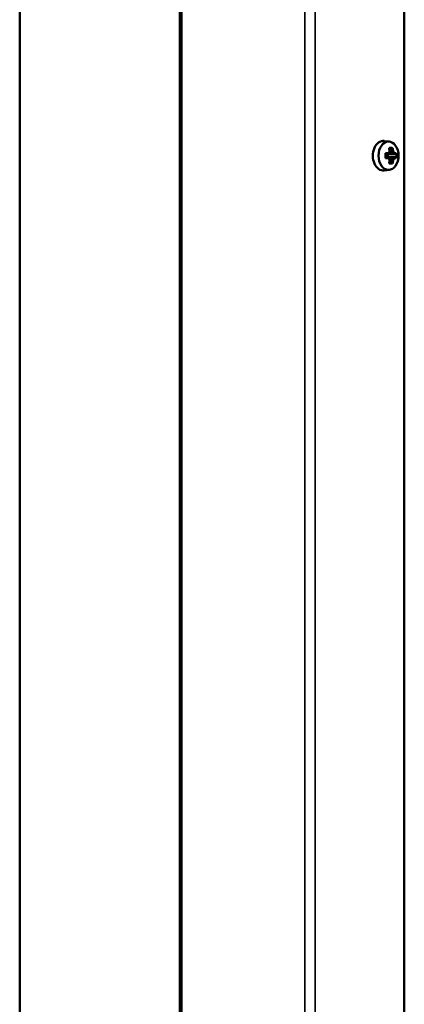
# Model space of a CAD drawing. Header units: millimetres. Extents: x -1252 to 7038, y -1657 to 2073.
# Tile 31 of 54: x 5303 to 5407, y 191 to 458. Entities that reach past the tile are written whole.
import ezdxf

# ---------------------------------------------------------------- set-up
doc = ezdxf.new("R2010")
doc.units = ezdxf.units.MM
doc.layers.add('Видимые тонкие (ГОСТ)', color=7, linetype='Continuous', lineweight=35)
doc.layers.add('Видимый контур (ГОСТ)', color=7, linetype='Continuous', lineweight=50)

msp = doc.modelspace()

# ---------------------------------------------------------------- linework, layer by layer
at = {"layer": 'Видимые тонкие (ГОСТ)'}
for p, q in [((5347.07, -369.96), (5347.07, 521)), ((5380.26, 521), (5380.26, -369.96)), ((5383.09, 521), (5383.09, -370.16))]:
    msp.add_line(p, q, dxfattribs=at)
at = {"layer": 'Видимый контур (ГОСТ)'}
for p, q in [((5303.23, -271.55), (5303.23, 524.55)), ((5346.49, 521), (5346.49, -369.98)), ((5407.16, 501), (5407.16, -375.34)), ((5403.15, 424.81), (5401.75, 424.98)), ((5402.05, 421.69), (5402.87, 421.69)), ((5402.77, 421.38), (5402.06, 421.38)), ((5402.76, 420.62), (5402.76, 421.38)), ((5402.99, 421.38), (5402.84, 421.46)), ((5402.99, 421.38), (5404.24, 421.38)), ((5403.62, 422.94), (5403.16, 422.56)), ((5403.78, 422.04), (5403.24, 422.04)), ((5403.24, 422.04), (5403.24, 422.04)), ((5404.24, 421.39), (5404.24, 421.38)), ((5404.72, 421.38), (5404.24, 421.38)), ((5404.52, 421.69), (5405, 421.69)), ((5402.87, 420.31), (5402.05, 420.31)), ((5402.06, 420.62), (5402.77, 420.62)), ((5402.78, 420.61), (5402.77, 420.62)), ((5402.99, 420.62), (5402.84, 420.54)), ((5404.24, 420.62), (5402.99, 420.62)), ((5403.16, 419.44), (5403.62, 419.06)), ((5403.24, 419.96), (5403.78, 419.96)), ((5403.78, 419.96), (5403.78, 419.96)), ((5404.24, 420.62), (5404.72, 420.62)), ((5405, 420.31), (5404.52, 420.31)), ((5403.15, 417.19), (5401.75, 417.02))]:
    msp.add_line(p, q, dxfattribs=at)
for centre, major_axis, ratio, start_param, end_param in [((5401.5, 421), (0, -4), 0.708095, 3.053746, 6.371032), ((5400.42, 421), (0, -6.36), 0.257778, 1.462241, 1.679352), ((5429.9, 465.75), (-34.72, -46.61), 0.179841, 0.471382, 0.4716), ((5398.72, 421.71), (4.97, 3.52), 0.4993, 5.250994, 5.402108), ((5398.57, 421.92), (-5.18, -3.67), 0.4993, 2.132237, 2.23768), ((5399.66, 419.92), (-5.89, -2.4), 0.353851, 3.748237, 3.965348), ((5398.73, 421), (0, -6.44), 0.706117, 1.752124, 1.899603), ((5398.95, 421), (0, 6.16), 0.706117, 4.882131, 5.032192), ((5399.49, 421), (0, -6.16), 0.706117, 1.740538, 1.890599), ((5399.73, 421.71), (4.97, -3.52), 0.4993, 0.881077, 1.032191), ((5430.91, 377.67), (-34.72, 46.61), 0.179841, 5.811585, 5.811803), ((5399.71, 421), (0, 6.44), 0.706117, 4.893716, 5.041196), ((5399.88, 421.92), (-5.18, 3.67), 0.4993, 4.045505, 4.150949), ((5398.9, 421), (0, 6.36), 0.96548, 4.603833, 4.820944), ((5398.72, 420.29), (-4.97, 3.52), 0.4993, 4.02267, 4.173784), ((5398.57, 420.07), (5.18, -3.67), 0.4993, 0.903912, 1.009356), ((5398.73, 421), (0, -6.44), 0.706117, 1.24199, 1.389469), ((5399.66, 422.08), (5.89, -2.4), 0.353851, 5.45943, 5.676541), ((5398.95, 421), (0, 6.16), 0.706117, 4.392586, 4.542647), ((5367.53, 464.33), (34.72, -46.61), 0.179841, 0.205043, 0.205261), ((5399.49, 421), (0, -6.16), 0.706117, 1.250993, 1.401055), ((5399.73, 420.29), (-4.97, -3.52), 0.4993, 2.109402, 2.260515), ((5399.71, 421), (0, 6.44), 0.706117, 4.383582, 4.531062), ((5399.88, 420.07), (5.18, 3.67), 0.4993, 5.273829, 5.379273), ((5368.54, 376.25), (34.72, 46.61), 0.179841, 6.077924, 6.078142)]:
    msp.add_ellipse(centre, major_axis=major_axis, ratio=ratio, start_param=start_param, end_param=end_param, dxfattribs=at)
msp.add_ellipse((5402.91, 421), major_axis=(0, 3.83), ratio=0.708095, dxfattribs=at)
for points in [[(5402.87, 421.69), (5402.84, 421.59), (5402.81, 421.49), (5402.78, 421.39)], [(5403.21, 422.16), (5403.22, 422.12), (5403.23, 422.08), (5403.24, 422.04)], [(5404.18, 422.16), (5404.05, 422.12), (5403.92, 422.08), (5403.78, 422.04)], [(5404.52, 421.69), (5404.43, 421.59), (5404.34, 421.49), (5404.24, 421.39)], [(5402.87, 420.31), (5402.84, 420.41), (5402.81, 420.51), (5402.78, 420.61)], [(5403.21, 419.84), (5403.22, 419.88), (5403.23, 419.92), (5403.24, 419.96)], [(5404.18, 419.84), (5404.05, 419.88), (5403.92, 419.92), (5403.78, 419.96)], [(5404.52, 420.31), (5404.43, 420.41), (5404.34, 420.51), (5404.24, 420.61)]]:
    msp.add_open_spline(points, degree=3, dxfattribs=at)
for points, weights in [([(5403.04, 423.08), (5403.06, 423.01), (5403.08, 422.94)], [1, 1.00025945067, 1]), ([(5403.62, 422.94), (5403.81, 423.01), (5404.01, 423.08)], [1, 1.00025945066, 1]), ([(5405, 421.69), (5404.86, 421.53), (5404.72, 421.38)], [1, 1.00025945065, 1]), ([(5403.08, 419.06), (5403.06, 418.99), (5403.04, 418.92)], [1, 1.00025945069, 1]), ([(5404.01, 418.92), (5403.81, 418.99), (5403.62, 419.06)], [1, 1.00025945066, 1]), ([(5404.72, 420.62), (5404.86, 420.47), (5405, 420.31)], [1, 1.00025945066, 1])]:
    msp.add_rational_spline(points, weights, degree=2, dxfattribs=at)

doc.saveas('drawing.dxf')
